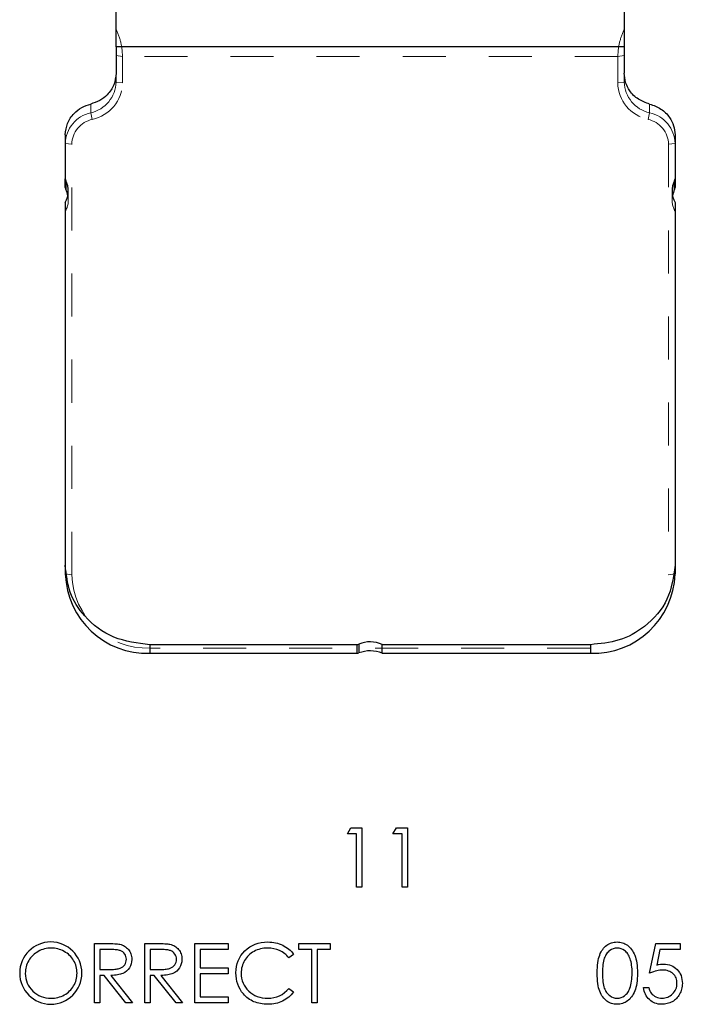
# Model space of a CAD drawing. Header units: inches. Extents: x 7.3 to 43.3, y -43.5 to -20.4.
# Tile 43 of 136: x 18.1 to 19.7, y -31.9 to -29.6. Entities that reach past the tile are written whole.
import ezdxf

# ---------------------------------------------------------------- set-up
doc = ezdxf.new("R2010")
doc.units = ezdxf.units.IN
doc.header["$LTSCALE"] = 0.5
doc.header["$MEASUREMENT"] = 0
doc.linetypes.add('HIDDEN', pattern=[0.225, 0.15, -0.075])
doc.layers.add('APP-M-S', color=30, linetype='Continuous')

msp = doc.modelspace()

# ---------------------------------------------------------------- linework, layer by layer
at = {"color": 7, "linetype": 'Continuous'}
for p, q in [((18.9111, -31.4931), (18.9192, -31.479)), ((18.9192, -31.479), (18.9447, -31.479)), ((18.9447, -31.479), (18.9447, -31.479)), ((18.9447, -31.479), (18.9447, -31.6168)), ((19.0171, -31.4931), (19.0252, -31.479)), ((19.0252, -31.479), (19.0507, -31.479)), ((19.0507, -31.479), (19.0507, -31.479)), ((19.0507, -31.479), (19.0507, -31.6168)), ((18.9323, -31.4931), (18.9111, -31.4931)), ((18.9111, -31.4931), (18.9111, -31.4931)), ((18.9323, -31.6168), (18.9323, -31.4931)), ((18.9323, -31.4931), (18.9323, -31.4931)), ((19.0383, -31.4931), (19.0171, -31.4931)), ((19.0171, -31.4931), (19.0171, -31.4931)), ((19.0383, -31.6168), (19.0383, -31.4931)), ((19.0383, -31.4931), (19.0383, -31.4931)), ((18.9447, -31.6168), (18.9323, -31.6168)), ((18.9323, -31.6168), (18.9323, -31.6168)), ((18.9447, -31.6168), (18.9447, -31.6168)), ((19.0507, -31.6168), (19.0383, -31.6168)), ((19.0383, -31.6168), (19.0383, -31.6168)), ((19.0507, -31.6168), (19.0507, -31.6168)), ((18.3234, -31.748), (18.351, -31.748)), ((18.3234, -31.8858), (18.3234, -31.748)), ((18.351, -31.748), (18.351, -31.748)), ((18.351, -31.748), (18.3565, -31.7481)), ((18.3565, -31.7481), (18.3616, -31.7481)), ((18.3616, -31.7481), (18.3661, -31.7483)), ((18.3661, -31.7483), (18.3703, -31.7485)), ((18.3703, -31.7485), (18.374, -31.7488)), ((18.374, -31.7488), (18.3772, -31.7491)), ((18.3772, -31.7491), (18.3799, -31.7495)), ((18.3799, -31.7495), (18.3822, -31.7499)), ((18.3822, -31.7499), (18.3822, -31.7499)), ((18.3822, -31.7499), (18.3852, -31.7507)), ((18.3852, -31.7507), (18.3881, -31.7517)), ((18.3881, -31.7517), (18.3908, -31.7529)), ((18.3908, -31.7529), (18.3934, -31.7543)), ((18.3934, -31.7543), (18.3958, -31.756)), ((18.44, -31.748), (18.4676, -31.748)), ((18.44, -31.8858), (18.44, -31.748)), ((18.4676, -31.748), (18.4676, -31.748)), ((18.4676, -31.748), (18.4731, -31.7481)), ((18.4731, -31.7481), (18.4782, -31.7481)), ((18.4782, -31.7481), (18.4827, -31.7483)), ((18.4827, -31.7483), (18.4869, -31.7485)), ((18.4869, -31.7485), (18.4906, -31.7488)), ((18.4906, -31.7488), (18.4938, -31.7491)), ((18.4938, -31.7491), (18.4965, -31.7495)), ((18.4965, -31.7495), (18.4988, -31.7499)), ((18.4988, -31.7499), (18.4988, -31.7499)), ((18.4988, -31.7499), (18.5018, -31.7507)), ((18.5018, -31.7507), (18.5047, -31.7517)), ((18.5047, -31.7517), (18.5074, -31.7529)), ((18.5074, -31.7529), (18.51, -31.7543)), ((18.51, -31.7543), (18.5124, -31.756)), ((18.5566, -31.748), (18.6343, -31.748)), ((18.5566, -31.8858), (18.5566, -31.748)), ((18.6343, -31.748), (18.6343, -31.748)), ((18.6343, -31.748), (18.6343, -31.7622)), ((18.6844, -31.7561), (18.6905, -31.7526)), ((18.6905, -31.7526), (18.6969, -31.7497)), ((18.6969, -31.7497), (18.7037, -31.7474)), ((18.7037, -31.7474), (18.7109, -31.7458)), ((18.7109, -31.7458), (18.7183, -31.7448)), ((18.7183, -31.7448), (18.7261, -31.7445)), ((18.7261, -31.7445), (18.7261, -31.7445)), ((18.7261, -31.7445), (18.7309, -31.7446)), ((18.7309, -31.7446), (18.7355, -31.745)), ((18.7355, -31.745), (18.74, -31.7456)), ((18.74, -31.7456), (18.7444, -31.7464)), ((18.7444, -31.7464), (18.7487, -31.7474)), ((18.7487, -31.7474), (18.7528, -31.7488)), ((18.7528, -31.7488), (18.7569, -31.7503)), ((18.7569, -31.7503), (18.7608, -31.7521)), ((18.7608, -31.7521), (18.7646, -31.7541)), ((18.7646, -31.7541), (18.7682, -31.7563)), ((18.7986, -31.7622), (18.7986, -31.748)), ((18.7986, -31.748), (18.7986, -31.748)), ((18.7986, -31.748), (18.871, -31.748)), ((18.871, -31.748), (18.871, -31.748)), ((18.871, -31.748), (18.871, -31.7622)), ((19.509, -31.7565), (19.5115, -31.7542)), ((19.5115, -31.7542), (19.5141, -31.7522)), ((19.5141, -31.7522), (19.5168, -31.7504)), ((19.5168, -31.7504), (19.5196, -31.7488)), ((19.5196, -31.7488), (19.5224, -31.7475)), ((19.5224, -31.7475), (19.5254, -31.7464)), ((19.5254, -31.7464), (19.5284, -31.7456)), ((19.5284, -31.7456), (19.5315, -31.745)), ((19.5315, -31.745), (19.5346, -31.7446)), ((19.5346, -31.7446), (19.5379, -31.7445)), ((19.5379, -31.7445), (19.5379, -31.7445)), ((19.5379, -31.7445), (19.5411, -31.7446)), ((19.5411, -31.7446), (19.5444, -31.745)), ((19.5444, -31.745), (19.5475, -31.7456)), ((19.5475, -31.7456), (19.5506, -31.7464)), ((19.5506, -31.7464), (19.5535, -31.7475)), ((19.5535, -31.7475), (19.5564, -31.7488)), ((19.5564, -31.7488), (19.5593, -31.7504)), ((19.5593, -31.7504), (19.562, -31.7522)), ((19.562, -31.7522), (19.5646, -31.7543)), ((19.5646, -31.7543), (19.5671, -31.7566)), ((19.6137, -31.8169), (19.6278, -31.748)), ((19.6278, -31.748), (19.6278, -31.748)), ((19.6278, -31.748), (19.6844, -31.748)), ((19.6844, -31.748), (19.6844, -31.7622)), ((18.1774, -31.7785), (18.1749, -31.7814)), ((18.18, -31.7758), (18.1774, -31.7785)), ((18.1829, -31.7732), (18.18, -31.7758)), ((18.1859, -31.7708), (18.1829, -31.7732)), ((18.1891, -31.7686), (18.1859, -31.7708)), ((18.1925, -31.7665), (18.1891, -31.7686)), ((18.1961, -31.7647), (18.1925, -31.7665)), ((18.1997, -31.7631), (18.1961, -31.7647)), ((18.2034, -31.7617), (18.1997, -31.7631)), ((18.2071, -31.7606), (18.2034, -31.7617)), ((18.2108, -31.7597), (18.2071, -31.7606)), ((18.2146, -31.7591), (18.2108, -31.7597)), ((18.2185, -31.7587), (18.2146, -31.7591)), ((18.2224, -31.7586), (18.2185, -31.7587)), ((18.2264, -31.7587), (18.2224, -31.7586)), ((18.2303, -31.7591), (18.2264, -31.7587)), ((18.2342, -31.7597), (18.2303, -31.7591)), ((18.238, -31.7606), (18.2342, -31.7597)), ((18.2418, -31.7617), (18.238, -31.7606)), ((18.2455, -31.7631), (18.2418, -31.7617)), ((18.2491, -31.7647), (18.2455, -31.7631)), ((18.2527, -31.7665), (18.2491, -31.7647)), ((18.2562, -31.7686), (18.2527, -31.7665)), ((18.2595, -31.7708), (18.2562, -31.7686)), ((18.2626, -31.7731), (18.2595, -31.7708)), ((18.2654, -31.7757), (18.2626, -31.7731)), ((18.2681, -31.7784), (18.2654, -31.7757)), ((18.2706, -31.7813), (18.2681, -31.7784)), ((18.3358, -31.7622), (18.3358, -31.8081)), ((18.3616, -31.7622), (18.3358, -31.7622)), ((18.3652, -31.7622), (18.3616, -31.7622)), ((18.3616, -31.7622), (18.3616, -31.7622)), ((18.3686, -31.7623), (18.3652, -31.7622)), ((18.3717, -31.7625), (18.3686, -31.7623)), ((18.3745, -31.7628), (18.3717, -31.7625)), ((18.377, -31.7631), (18.3745, -31.7628)), ((18.3793, -31.7635), (18.377, -31.7631)), ((18.3814, -31.764), (18.3793, -31.7635)), ((18.3831, -31.7646), (18.3814, -31.764)), ((18.3862, -31.7659), (18.3831, -31.7646)), ((18.389, -31.7677), (18.3862, -31.7659)), ((18.3914, -31.7699), (18.389, -31.7677)), ((18.3936, -31.7725), (18.3914, -31.7699)), ((18.3953, -31.7754), (18.3936, -31.7725)), ((18.3966, -31.7784), (18.3953, -31.7754)), ((18.3958, -31.756), (18.3981, -31.7578)), ((18.3973, -31.7815), (18.3966, -31.7784)), ((18.3981, -31.7578), (18.4002, -31.7598)), ((18.4002, -31.7598), (18.4022, -31.762)), ((18.4022, -31.762), (18.404, -31.7644)), ((18.404, -31.7644), (18.4056, -31.767)), ((18.4056, -31.767), (18.4069, -31.7696)), ((18.4069, -31.7696), (18.408, -31.7724)), ((18.408, -31.7724), (18.4089, -31.7753)), ((18.4089, -31.7753), (18.4095, -31.7784)), ((18.4095, -31.7784), (18.4098, -31.7816)), ((18.4524, -31.7622), (18.4524, -31.8081)), ((18.4782, -31.7622), (18.4524, -31.7622)), ((18.4818, -31.7622), (18.4782, -31.7622)), ((18.4782, -31.7622), (18.4782, -31.7622)), ((18.4852, -31.7623), (18.4818, -31.7622)), ((18.4883, -31.7625), (18.4852, -31.7623)), ((18.4911, -31.7628), (18.4883, -31.7625)), ((18.4936, -31.7631), (18.4911, -31.7628)), ((18.4959, -31.7635), (18.4936, -31.7631)), ((18.498, -31.764), (18.4959, -31.7635)), ((18.4997, -31.7646), (18.498, -31.764)), ((18.5028, -31.7659), (18.4997, -31.7646)), ((18.5056, -31.7677), (18.5028, -31.7659)), ((18.508, -31.7699), (18.5056, -31.7677)), ((18.5102, -31.7725), (18.508, -31.7699)), ((18.5119, -31.7754), (18.5102, -31.7725)), ((18.5132, -31.7784), (18.5119, -31.7754)), ((18.5124, -31.756), (18.5147, -31.7578)), ((18.5139, -31.7815), (18.5132, -31.7784)), ((18.5147, -31.7578), (18.5168, -31.7598)), ((18.5168, -31.7598), (18.5188, -31.762)), ((18.5188, -31.762), (18.5206, -31.7644)), ((18.5206, -31.7644), (18.5222, -31.767)), ((18.5222, -31.767), (18.5235, -31.7696)), ((18.5235, -31.7696), (18.5246, -31.7724)), ((18.5246, -31.7724), (18.5255, -31.7753)), ((18.5255, -31.7753), (18.5261, -31.7784)), ((18.5261, -31.7784), (18.5264, -31.7816)), ((18.6343, -31.7622), (18.5689, -31.7622)), ((18.5689, -31.7622), (18.5689, -31.7622)), ((18.5689, -31.7622), (18.5689, -31.8046)), ((18.6343, -31.7622), (18.6343, -31.7622)), ((18.6602, -31.782), (18.6639, -31.7761)), ((18.6639, -31.7761), (18.6682, -31.7705)), ((18.6682, -31.7705), (18.6731, -31.7652)), ((18.6731, -31.7652), (18.6786, -31.7603)), ((18.679, -31.7783), (18.6765, -31.7812)), ((18.6786, -31.7603), (18.6844, -31.7561)), ((18.6817, -31.7756), (18.679, -31.7783)), ((18.6845, -31.7731), (18.6817, -31.7756)), ((18.6876, -31.7707), (18.6845, -31.7731)), ((18.6908, -31.7685), (18.6876, -31.7707)), ((18.6943, -31.7664), (18.6908, -31.7685)), ((18.6979, -31.7646), (18.6943, -31.7664)), ((18.7016, -31.763), (18.6979, -31.7646)), ((18.7054, -31.7617), (18.7016, -31.763)), ((18.7092, -31.7606), (18.7054, -31.7617)), ((18.7131, -31.7597), (18.7092, -31.7606)), ((18.7171, -31.7591), (18.7131, -31.7597)), ((18.7212, -31.7587), (18.7171, -31.7591)), ((18.7253, -31.7586), (18.7212, -31.7587)), ((18.7329, -31.759), (18.7253, -31.7586)), ((18.7253, -31.7586), (18.7253, -31.7586)), ((18.74, -31.7601), (18.7329, -31.759)), ((18.7469, -31.7619), (18.74, -31.7601)), ((18.7535, -31.7645), (18.7469, -31.7619)), ((18.7566, -31.766), (18.7535, -31.7645)), ((18.7597, -31.7677), (18.7566, -31.766)), ((18.7626, -31.7696), (18.7597, -31.7677)), ((18.7654, -31.7717), (18.7626, -31.7696)), ((18.768, -31.7739), (18.7654, -31.7717)), ((18.7706, -31.7763), (18.768, -31.7739)), ((18.7682, -31.7563), (18.7717, -31.7586)), ((18.7731, -31.7789), (18.7706, -31.7763)), ((18.7717, -31.7586), (18.7749, -31.7612)), ((18.7749, -31.7612), (18.778, -31.7639)), ((18.7862, -31.7733), (18.7754, -31.7816)), ((18.778, -31.7639), (18.7809, -31.7669)), ((18.7809, -31.7669), (18.7837, -31.77)), ((18.7837, -31.77), (18.7862, -31.7733)), ((18.8286, -31.7622), (18.7986, -31.7622)), ((18.8286, -31.8858), (18.8286, -31.7622)), ((18.8286, -31.7622), (18.8286, -31.7622)), ((18.871, -31.7622), (18.841, -31.7622)), ((18.841, -31.7622), (18.841, -31.7622)), ((18.841, -31.7622), (18.841, -31.8858)), ((18.871, -31.7622), (18.871, -31.7622)), ((19.4951, -31.783), (19.4963, -31.7787)), ((19.4963, -31.7787), (19.4976, -31.7748)), ((19.4976, -31.7748), (19.4991, -31.7712)), ((19.4991, -31.7712), (19.5008, -31.7678)), ((19.5008, -31.7678), (19.5027, -31.7646)), ((19.5027, -31.7646), (19.5047, -31.7617)), ((19.5047, -31.7617), (19.5068, -31.759)), ((19.5068, -31.759), (19.509, -31.7565)), ((19.5108, -31.7768), (19.5095, -31.7795)), ((19.5122, -31.7744), (19.5108, -31.7768)), ((19.5137, -31.7721), (19.5122, -31.7744)), ((19.5153, -31.7699), (19.5137, -31.7721)), ((19.517, -31.768), (19.5153, -31.7699)), ((19.5188, -31.7662), (19.517, -31.768)), ((19.5208, -31.7646), (19.5188, -31.7662)), ((19.525, -31.762), (19.5208, -31.7646)), ((19.5293, -31.7601), (19.525, -31.762)), ((19.5337, -31.759), (19.5293, -31.7601)), ((19.5383, -31.7586), (19.5337, -31.759)), ((19.5428, -31.759), (19.5383, -31.7586)), ((19.5383, -31.7586), (19.5383, -31.7586)), ((19.5472, -31.7601), (19.5428, -31.759)), ((19.5514, -31.762), (19.5472, -31.7601)), ((19.5556, -31.7646), (19.5514, -31.762)), ((19.5576, -31.7662), (19.5556, -31.7646)), ((19.5594, -31.7681), (19.5576, -31.7662)), ((19.5612, -31.7701), (19.5594, -31.7681)), ((19.5629, -31.7724), (19.5612, -31.7701)), ((19.5644, -31.7749), (19.5629, -31.7724)), ((19.5659, -31.7776), (19.5644, -31.7749)), ((19.5672, -31.7805), (19.5659, -31.7776)), ((19.5671, -31.7566), (19.5695, -31.7591)), ((19.5695, -31.7591), (19.5717, -31.7619)), ((19.5717, -31.7619), (19.5738, -31.7649)), ((19.5738, -31.7649), (19.5757, -31.7682)), ((19.5757, -31.7682), (19.5775, -31.7717)), ((19.5775, -31.7717), (19.5791, -31.7754)), ((19.5791, -31.7754), (19.5806, -31.7795)), ((19.6375, -31.7622), (19.6301, -31.7984)), ((19.6844, -31.7622), (19.6375, -31.7622)), ((19.6375, -31.7622), (19.6375, -31.7622)), ((19.6844, -31.7622), (19.6844, -31.7622)), ((18.1657, -31.7982), (18.1646, -31.8019)), ((18.1671, -31.7946), (18.1657, -31.7982)), ((18.1687, -31.7911), (18.1671, -31.7946)), ((18.1705, -31.7877), (18.1687, -31.7911)), ((18.1726, -31.7845), (18.1705, -31.7877)), ((18.1749, -31.7814), (18.1726, -31.7845)), ((18.2728, -31.7843), (18.2706, -31.7813)), ((18.2749, -31.7875), (18.2728, -31.7843)), ((18.2767, -31.7908), (18.2749, -31.7875)), ((18.2783, -31.7943), (18.2767, -31.7908)), ((18.2797, -31.7978), (18.2783, -31.7943)), ((18.2808, -31.8014), (18.2797, -31.7978)), ((18.2817, -31.8051), (18.2808, -31.8014)), ((18.3889, -31.8024), (18.3915, -31.8001)), ((18.3915, -31.8001), (18.3936, -31.7975)), ((18.3936, -31.7975), (18.3954, -31.7946)), ((18.3954, -31.7946), (18.3966, -31.7915)), ((18.3966, -31.7915), (18.3973, -31.7882)), ((18.3976, -31.7848), (18.3973, -31.7815)), ((18.3973, -31.7882), (18.3976, -31.7848)), ((18.3976, -31.7848), (18.3976, -31.7848)), ((18.4069, -31.8003), (18.4045, -31.8048)), ((18.4086, -31.7955), (18.4069, -31.8003)), ((18.4096, -31.7904), (18.4086, -31.7955)), ((18.41, -31.7849), (18.4096, -31.7904)), ((18.4098, -31.7816), (18.41, -31.7849)), ((18.41, -31.7849), (18.41, -31.7849)), ((18.5055, -31.8024), (18.5081, -31.8001)), ((18.5081, -31.8001), (18.5102, -31.7975)), ((18.5102, -31.7975), (18.512, -31.7946)), ((18.512, -31.7946), (18.5132, -31.7915)), ((18.5132, -31.7915), (18.5139, -31.7882)), ((18.5142, -31.7848), (18.5139, -31.7815)), ((18.5139, -31.7882), (18.5142, -31.7848)), ((18.5142, -31.7848), (18.5142, -31.7848)), ((18.5235, -31.8003), (18.5211, -31.8048)), ((18.5252, -31.7955), (18.5235, -31.8003)), ((18.5262, -31.7904), (18.5252, -31.7955)), ((18.5265, -31.7849), (18.5262, -31.7904)), ((18.5264, -31.7816), (18.5265, -31.7849)), ((18.5265, -31.7849), (18.5265, -31.7849)), ((18.6523, -31.8087), (18.6533, -31.8016)), ((18.6533, -31.8016), (18.655, -31.7948)), ((18.655, -31.7948), (18.6573, -31.7882)), ((18.6573, -31.7882), (18.6602, -31.782)), ((18.6663, -31.8014), (18.6654, -31.8052)), ((18.6674, -31.7978), (18.6663, -31.8014)), ((18.6688, -31.7942), (18.6674, -31.7978)), ((18.6703, -31.7908), (18.6688, -31.7942)), ((18.6722, -31.7874), (18.6703, -31.7908)), ((18.6743, -31.7842), (18.6722, -31.7874)), ((18.6765, -31.7812), (18.6743, -31.7842)), ((18.7754, -31.7816), (18.7731, -31.7789)), ((18.7754, -31.7816), (18.7754, -31.7816)), ((19.4922, -31.8041), (19.4926, -31.7982)), ((19.4926, -31.7982), (19.4933, -31.7928)), ((19.4933, -31.7928), (19.4941, -31.7877)), ((19.4941, -31.7877), (19.4951, -31.783)), ((19.5048, -31.8013), (19.5044, -31.8062)), ((19.5052, -31.7968), (19.5048, -31.8013)), ((19.5058, -31.7927), (19.5052, -31.7968)), ((19.5066, -31.7889), (19.5058, -31.7927)), ((19.5074, -31.7854), (19.5066, -31.7889)), ((19.5084, -31.7823), (19.5074, -31.7854)), ((19.5095, -31.7795), (19.5084, -31.7823)), ((19.5684, -31.7836), (19.5672, -31.7805)), ((19.5695, -31.787), (19.5684, -31.7836)), ((19.5705, -31.7906), (19.5695, -31.787)), ((19.5712, -31.7944), (19.5705, -31.7906)), ((19.5719, -31.7984), (19.5712, -31.7944)), ((19.5724, -31.8027), (19.5719, -31.7984)), ((19.5806, -31.7795), (19.5819, -31.7838)), ((19.5819, -31.7838), (19.583, -31.7885)), ((19.583, -31.7885), (19.5838, -31.7935)), ((19.5838, -31.7935), (19.5845, -31.7989)), ((19.5845, -31.7989), (19.585, -31.8046)), ((19.6301, -31.7984), (19.6344, -31.7972)), ((19.6301, -31.7984), (19.6301, -31.7984)), ((19.6344, -31.7972), (19.6386, -31.7964)), ((19.6386, -31.7964), (19.6426, -31.7959)), ((19.6426, -31.7959), (19.6463, -31.7957)), ((19.6463, -31.7957), (19.6463, -31.7957)), ((19.6463, -31.7957), (19.6509, -31.7959)), ((19.6509, -31.7959), (19.6553, -31.7965)), ((19.6553, -31.7965), (19.6595, -31.7975)), ((19.6595, -31.7975), (19.6635, -31.7989)), ((19.6635, -31.7989), (19.6673, -31.8007)), ((19.6673, -31.8007), (19.6709, -31.8028)), ((18.1627, -31.8134), (18.1626, -31.8175)), ((18.1626, -31.8175), (18.1626, -31.8175)), ((18.1626, -31.8175), (18.1629, -31.8234)), ((18.1631, -31.8095), (18.1627, -31.8134)), ((18.1629, -31.8234), (18.1637, -31.8292)), ((18.1637, -31.8056), (18.1631, -31.8095)), ((18.1646, -31.8019), (18.1637, -31.8056)), ((18.2823, -31.8089), (18.2817, -31.8051)), ((18.2826, -31.8128), (18.2823, -31.8089)), ((18.2823, -31.8248), (18.2826, -31.8209)), ((18.2828, -31.8168), (18.2826, -31.8128)), ((18.2826, -31.8209), (18.2828, -31.8168)), ((18.2828, -31.8168), (18.2828, -31.8168)), ((18.3358, -31.8081), (18.3358, -31.8081)), ((18.3358, -31.8081), (18.361, -31.8083)), ((18.3458, -31.8222), (18.3358, -31.8222)), ((18.3358, -31.8222), (18.3358, -31.8222)), ((18.3358, -31.8222), (18.3358, -31.8858)), ((18.3964, -31.8858), (18.3458, -31.8222)), ((18.3458, -31.8222), (18.3458, -31.8222)), ((18.361, -31.8083), (18.361, -31.8083)), ((18.361, -31.8083), (18.3645, -31.8083)), ((18.3654, -31.8221), (18.3611, -31.8222)), ((18.3611, -31.8222), (18.3611, -31.8222)), ((18.3611, -31.8222), (18.4117, -31.8858)), ((18.3645, -31.8083), (18.3678, -31.8081)), ((18.3695, -31.8219), (18.3654, -31.8221)), ((18.3678, -31.8081), (18.3709, -31.8079)), ((18.3734, -31.8216), (18.3695, -31.8219)), ((18.3709, -31.8079), (18.3737, -31.8076)), ((18.377, -31.8211), (18.3734, -31.8216)), ((18.3737, -31.8076), (18.3763, -31.8073)), ((18.3763, -31.8073), (18.3787, -31.8068)), ((18.3803, -31.8204), (18.377, -31.8211)), ((18.3787, -31.8068), (18.3808, -31.8063)), ((18.3835, -31.8197), (18.3803, -31.8204)), ((18.3808, -31.8063), (18.3827, -31.8057)), ((18.3827, -31.8057), (18.386, -31.8042)), ((18.3863, -31.8188), (18.3835, -31.8197)), ((18.386, -31.8042), (18.3889, -31.8024)), ((18.389, -31.8178), (18.3863, -31.8188)), ((18.3937, -31.8153), (18.389, -31.8178)), ((18.3979, -31.8123), (18.3937, -31.8153)), ((18.4015, -31.8088), (18.3979, -31.8123)), ((18.4045, -31.8048), (18.4015, -31.8088)), ((18.4524, -31.8081), (18.4524, -31.8081)), ((18.4524, -31.8081), (18.4776, -31.8083)), ((18.4624, -31.8222), (18.4524, -31.8222)), ((18.4524, -31.8222), (18.4524, -31.8222)), ((18.4524, -31.8222), (18.4524, -31.8858)), ((18.513, -31.8858), (18.4624, -31.8222)), ((18.4624, -31.8222), (18.4624, -31.8222)), ((18.4776, -31.8083), (18.4776, -31.8083)), ((18.4776, -31.8083), (18.4811, -31.8083)), ((18.482, -31.8221), (18.4777, -31.8222)), ((18.4777, -31.8222), (18.4777, -31.8222)), ((18.4777, -31.8222), (18.5283, -31.8858)), ((18.4811, -31.8083), (18.4844, -31.8081)), ((18.4861, -31.8219), (18.482, -31.8221)), ((18.4844, -31.8081), (18.4875, -31.8079)), ((18.4899, -31.8216), (18.4861, -31.8219)), ((18.4875, -31.8079), (18.4903, -31.8076)), ((18.4936, -31.8211), (18.4899, -31.8216)), ((18.4903, -31.8076), (18.4929, -31.8073)), ((18.4929, -31.8073), (18.4953, -31.8068)), ((18.4969, -31.8204), (18.4936, -31.8211)), ((18.4953, -31.8068), (18.4974, -31.8063)), ((18.5, -31.8197), (18.4969, -31.8204)), ((18.4974, -31.8063), (18.4993, -31.8057)), ((18.4993, -31.8057), (18.5026, -31.8042)), ((18.5029, -31.8188), (18.5, -31.8197)), ((18.5026, -31.8042), (18.5055, -31.8024)), ((18.5056, -31.8178), (18.5029, -31.8188)), ((18.5103, -31.8153), (18.5056, -31.8178)), ((18.5145, -31.8123), (18.5103, -31.8153)), ((18.5181, -31.8088), (18.5145, -31.8123)), ((18.5211, -31.8048), (18.5181, -31.8088)), ((18.5689, -31.8046), (18.5689, -31.8046)), ((18.5689, -31.8046), (18.6343, -31.8046)), ((18.6343, -31.8187), (18.5689, -31.8187)), ((18.5689, -31.8187), (18.5689, -31.8187)), ((18.5689, -31.8187), (18.5689, -31.8717)), ((18.6343, -31.8046), (18.6343, -31.8046)), ((18.6343, -31.8046), (18.6343, -31.8187)), ((18.6343, -31.8187), (18.6343, -31.8187)), ((18.652, -31.8161), (18.6523, -31.8087)), ((18.6523, -31.8232), (18.652, -31.8161)), ((18.652, -31.8161), (18.652, -31.8161)), ((18.6531, -31.83), (18.6523, -31.8232)), ((18.6645, -31.813), (18.6643, -31.8171)), ((18.6643, -31.8171), (18.6643, -31.8171)), ((18.6643, -31.8171), (18.6646, -31.8232)), ((18.6648, -31.809), (18.6645, -31.813)), ((18.6646, -31.8232), (18.6654, -31.829)), ((18.6654, -31.8052), (18.6648, -31.809)), ((19.4918, -31.817), (19.4919, -31.8104)), ((19.4919, -31.8235), (19.4918, -31.817)), ((19.4919, -31.8104), (19.4922, -31.8041)), ((19.4922, -31.8298), (19.4919, -31.8235)), ((19.5044, -31.8062), (19.5042, -31.8114)), ((19.5042, -31.8114), (19.5042, -31.8169)), ((19.5042, -31.8169), (19.5042, -31.8224)), ((19.5042, -31.8224), (19.5044, -31.8276)), ((19.5728, -31.8072), (19.5724, -31.8027)), ((19.5727, -31.8267), (19.573, -31.8219)), ((19.573, -31.812), (19.5728, -31.8072)), ((19.5731, -31.8169), (19.573, -31.812)), ((19.573, -31.8219), (19.5731, -31.8169)), ((19.5731, -31.8169), (19.5731, -31.8169)), ((19.585, -31.8046), (19.5853, -31.8106)), ((19.5853, -31.8233), (19.585, -31.8293)), ((19.5853, -31.8106), (19.5854, -31.817)), ((19.5854, -31.817), (19.5853, -31.8233)), ((19.5854, -31.817), (19.5854, -31.817)), ((19.6181, -31.8153), (19.6137, -31.8169)), ((19.6137, -31.8169), (19.6137, -31.8169)), ((19.6223, -31.8138), (19.6181, -31.8153)), ((19.6263, -31.8126), (19.6223, -31.8138)), ((19.6302, -31.8116), (19.6263, -31.8126)), ((19.6339, -31.8109), (19.6302, -31.8116)), ((19.6375, -31.8103), (19.6339, -31.8109)), ((19.6408, -31.81), (19.6375, -31.8103)), ((19.6441, -31.8099), (19.6408, -31.81)), ((19.6477, -31.81), (19.6441, -31.8099)), ((19.6441, -31.8099), (19.6441, -31.8099)), ((19.6512, -31.8104), (19.6477, -31.81)), ((19.6545, -31.811), (19.6512, -31.8104)), ((19.6577, -31.812), (19.6545, -31.811)), ((19.6606, -31.8132), (19.6577, -31.812)), ((19.6633, -31.8146), (19.6606, -31.8132)), ((19.6659, -31.8163), (19.6633, -31.8146)), ((19.6682, -31.8183), (19.6659, -31.8163)), ((19.6704, -31.8205), (19.6682, -31.8183)), ((19.6722, -31.8228), (19.6704, -31.8205)), ((19.6709, -31.8028), (19.6742, -31.8054)), ((19.6738, -31.8253), (19.6722, -31.8228)), ((19.6742, -31.8054), (19.6774, -31.8084)), ((19.6774, -31.8084), (19.6803, -31.8117)), ((19.6803, -31.8117), (19.6828, -31.8152)), ((19.6828, -31.8152), (19.6849, -31.8189)), ((19.6849, -31.8189), (19.6866, -31.8228)), ((19.6866, -31.8228), (19.6879, -31.827)), ((18.1637, -31.8292), (18.1651, -31.8346)), ((18.1651, -31.8346), (18.167, -31.8399)), ((18.167, -31.8399), (18.1695, -31.8449)), ((18.1695, -31.8449), (18.1725, -31.8497)), ((18.2728, -31.8498), (18.2749, -31.8465)), ((18.2749, -31.8465), (18.2767, -31.8431)), ((18.2767, -31.8431), (18.2783, -31.8396)), ((18.2783, -31.8396), (18.2797, -31.8361)), ((18.2797, -31.8361), (18.2808, -31.8324)), ((18.2808, -31.8324), (18.2817, -31.8287)), ((18.2817, -31.8287), (18.2823, -31.8248)), ((18.6544, -31.8365), (18.6531, -31.83)), ((18.6563, -31.8428), (18.6544, -31.8365)), ((18.6588, -31.8488), (18.6563, -31.8428)), ((18.6654, -31.829), (18.6668, -31.8346)), ((18.6668, -31.8346), (18.6687, -31.8399)), ((18.6687, -31.8399), (18.6712, -31.8449)), ((18.6712, -31.8449), (18.6742, -31.8497)), ((19.4926, -31.8356), (19.4922, -31.8298)), ((19.4933, -31.841), (19.4926, -31.8356)), ((19.4941, -31.8461), (19.4933, -31.841)), ((19.4951, -31.8508), (19.4941, -31.8461)), ((19.5044, -31.8276), (19.5048, -31.8325)), ((19.5048, -31.8325), (19.5052, -31.837)), ((19.5052, -31.837), (19.5058, -31.8411)), ((19.5058, -31.8411), (19.5065, -31.8449)), ((19.5065, -31.8449), (19.5074, -31.8484)), ((19.5691, -31.8479), (19.5701, -31.844)), ((19.5701, -31.844), (19.571, -31.8399)), ((19.571, -31.8399), (19.5718, -31.8357)), ((19.5718, -31.8357), (19.5723, -31.8313)), ((19.5723, -31.8313), (19.5727, -31.8267)), ((19.583, -31.8453), (19.5819, -31.85)), ((19.5839, -31.8403), (19.583, -31.8453)), ((19.5845, -31.835), (19.5839, -31.8403)), ((19.585, -31.8293), (19.5845, -31.835)), ((19.675, -31.828), (19.6738, -31.8253)), ((19.676, -31.8308), (19.675, -31.828)), ((19.6767, -31.8338), (19.676, -31.8308)), ((19.6771, -31.837), (19.6767, -31.8338)), ((19.6767, -31.8475), (19.6771, -31.8439)), ((19.6773, -31.8403), (19.6771, -31.837)), ((19.6771, -31.8439), (19.6773, -31.8403)), ((19.6773, -31.8403), (19.6773, -31.8403)), ((19.6879, -31.827), (19.6889, -31.8314)), ((19.6889, -31.8314), (19.6895, -31.836)), ((19.6895, -31.8442), (19.6893, -31.8475)), ((19.6895, -31.836), (19.6897, -31.8408)), ((19.6897, -31.8408), (19.6895, -31.8442)), ((19.6897, -31.8408), (19.6897, -31.8408)), ((18.1725, -31.8497), (18.176, -31.8542)), ((18.176, -31.8542), (18.1802, -31.8585)), ((18.1802, -31.8585), (18.1847, -31.8624)), ((18.1847, -31.8624), (18.1894, -31.8658)), ((18.1894, -31.8658), (18.1943, -31.8687)), ((18.1943, -31.8687), (18.1995, -31.871)), ((18.2458, -31.8709), (18.2494, -31.8693)), ((18.2494, -31.8693), (18.253, -31.8675)), ((18.253, -31.8675), (18.2564, -31.8655)), ((18.2564, -31.8655), (18.2596, -31.8634)), ((18.2596, -31.8634), (18.2626, -31.861)), ((18.2626, -31.861), (18.2655, -31.8584)), ((18.2655, -31.8584), (18.2681, -31.8557)), ((18.2681, -31.8557), (18.2706, -31.8528)), ((18.2706, -31.8528), (18.2728, -31.8498)), ((18.6618, -31.8545), (18.6588, -31.8488)), ((18.6654, -31.86), (18.6618, -31.8545)), ((18.6695, -31.8653), (18.6654, -31.86)), ((18.6721, -31.8682), (18.6695, -31.8653)), ((18.6695, -31.8653), (18.6695, -31.8653)), ((18.6749, -31.8709), (18.6721, -31.8682)), ((18.6742, -31.8497), (18.6778, -31.8543)), ((18.6778, -31.8543), (18.6819, -31.8586)), ((18.6819, -31.8586), (18.6864, -31.8625)), ((18.6864, -31.8625), (18.6913, -31.8659)), ((18.6913, -31.8659), (18.6964, -31.8687)), ((18.6964, -31.8687), (18.7017, -31.8711)), ((18.7469, -31.872), (18.7532, -31.8695)), ((18.7532, -31.8695), (18.7592, -31.8663)), ((18.7592, -31.8663), (18.7649, -31.8623)), ((18.7649, -31.8623), (18.7703, -31.8576)), ((18.7703, -31.8576), (18.7754, -31.8523)), ((18.7778, -31.8699), (18.7747, -31.8727)), ((18.7754, -31.8523), (18.7754, -31.8523)), ((18.7754, -31.8523), (18.7862, -31.8605)), ((18.7808, -31.867), (18.7778, -31.8699)), ((18.7836, -31.8638), (18.7808, -31.867)), ((18.7862, -31.8605), (18.7836, -31.8638)), ((18.7862, -31.8605), (18.7862, -31.8605)), ((19.4963, -31.8552), (19.4951, -31.8508)), ((19.4977, -31.8591), (19.4963, -31.8552)), ((19.4992, -31.8628), (19.4977, -31.8591)), ((19.501, -31.8662), (19.4992, -31.8628)), ((19.5028, -31.8694), (19.501, -31.8662)), ((19.5048, -31.8723), (19.5028, -31.8694)), ((19.5074, -31.8484), (19.5084, -31.8515)), ((19.5084, -31.8515), (19.5095, -31.8543)), ((19.5095, -31.8543), (19.5108, -31.8569)), ((19.5108, -31.8569), (19.5121, -31.8594)), ((19.5121, -31.8594), (19.5136, -31.8617)), ((19.5136, -31.8617), (19.5152, -31.8638)), ((19.5152, -31.8638), (19.517, -31.8658)), ((19.517, -31.8658), (19.5188, -31.8676)), ((19.5188, -31.8676), (19.5208, -31.8692)), ((19.5208, -31.8692), (19.525, -31.8718)), ((19.5515, -31.8719), (19.5556, -31.8693)), ((19.5556, -31.8693), (19.5576, -31.8677)), ((19.5576, -31.8677), (19.5594, -31.866)), ((19.5594, -31.866), (19.5611, -31.864)), ((19.5611, -31.864), (19.5627, -31.8619)), ((19.5627, -31.8619), (19.5642, -31.8596)), ((19.5642, -31.8596), (19.5655, -31.8571)), ((19.5655, -31.8571), (19.5667, -31.8544)), ((19.5667, -31.8544), (19.5678, -31.8516)), ((19.5678, -31.8516), (19.5691, -31.8479)), ((19.5678, -31.8516), (19.5678, -31.8516)), ((19.5739, -31.8688), (19.5718, -31.8718)), ((19.5758, -31.8655), (19.5739, -31.8688)), ((19.5776, -31.8621), (19.5758, -31.8655)), ((19.5792, -31.8583), (19.5776, -31.8621)), ((19.5807, -31.8543), (19.5792, -31.8583)), ((19.5819, -31.85), (19.5807, -31.8543)), ((19.6003, -31.8547), (19.5996, -31.8505)), ((19.5996, -31.8505), (19.5996, -31.8505)), ((19.5996, -31.8505), (19.6119, -31.8505)), ((19.6013, -31.8587), (19.6003, -31.8547)), ((19.6025, -31.8625), (19.6013, -31.8587)), ((19.6041, -31.8661), (19.6025, -31.8625)), ((19.606, -31.8695), (19.6041, -31.8661)), ((19.6081, -31.8727), (19.606, -31.8695)), ((19.6119, -31.8505), (19.6119, -31.8505)), ((19.6119, -31.8505), (19.6129, -31.8544)), ((19.6129, -31.8544), (19.6142, -31.8579)), ((19.6142, -31.8579), (19.6158, -31.8611)), ((19.6158, -31.8611), (19.6176, -31.8638)), ((19.6176, -31.8638), (19.6198, -31.8663)), ((19.6198, -31.8663), (19.6223, -31.8684)), ((19.6223, -31.8684), (19.6251, -31.8704)), ((19.6587, -31.8713), (19.6616, -31.8696)), ((19.6616, -31.8696), (19.6643, -31.8676)), ((19.6643, -31.8676), (19.667, -31.8652)), ((19.667, -31.8652), (19.6694, -31.8627)), ((19.6694, -31.8627), (19.6715, -31.8599)), ((19.6715, -31.8599), (19.6733, -31.857)), ((19.6733, -31.857), (19.6747, -31.854)), ((19.6747, -31.854), (19.6758, -31.8508)), ((19.6758, -31.8508), (19.6767, -31.8475)), ((19.6817, -31.8686), (19.6799, -31.8712)), ((19.6834, -31.8658), (19.6817, -31.8686)), ((19.6848, -31.8629), (19.6834, -31.8658)), ((19.6861, -31.86), (19.6848, -31.8629)), ((19.6872, -31.857), (19.6861, -31.86)), ((19.6881, -31.8539), (19.6872, -31.857)), ((19.6888, -31.8507), (19.6881, -31.8539)), ((19.6893, -31.8475), (19.6888, -31.8507)), ((18.1995, -31.871), (18.2049, -31.8729)), ((18.2049, -31.8729), (18.2105, -31.8742)), ((18.2105, -31.8742), (18.2163, -31.875)), ((18.2163, -31.875), (18.2224, -31.8752)), ((18.2224, -31.8752), (18.2265, -31.8751)), ((18.2224, -31.8752), (18.2224, -31.8752)), ((18.2265, -31.8751), (18.2305, -31.8748)), ((18.2305, -31.8748), (18.2345, -31.8741)), ((18.2345, -31.8741), (18.2383, -31.8733)), ((18.2383, -31.8733), (18.2421, -31.8722)), ((18.2421, -31.8722), (18.2458, -31.8709)), ((18.3358, -31.8858), (18.3234, -31.8858)), ((18.3234, -31.8858), (18.3234, -31.8858)), ((18.3358, -31.8858), (18.3358, -31.8858)), ((18.4117, -31.8858), (18.3964, -31.8858)), ((18.3964, -31.8858), (18.3964, -31.8858)), ((18.4117, -31.8858), (18.4117, -31.8858)), ((18.4524, -31.8858), (18.44, -31.8858)), ((18.44, -31.8858), (18.44, -31.8858)), ((18.4524, -31.8858), (18.4524, -31.8858)), ((18.5283, -31.8858), (18.513, -31.8858)), ((18.513, -31.8858), (18.513, -31.8858)), ((18.5283, -31.8858), (18.5283, -31.8858)), ((18.6343, -31.8858), (18.5566, -31.8858)), ((18.5566, -31.8858), (18.5566, -31.8858)), ((18.5689, -31.8717), (18.5689, -31.8717)), ((18.5689, -31.8717), (18.6343, -31.8717)), ((18.6343, -31.8717), (18.6343, -31.8717)), ((18.6343, -31.8717), (18.6343, -31.8858)), ((18.6343, -31.8858), (18.6343, -31.8858)), ((18.6778, -31.8735), (18.6749, -31.8709)), ((18.6808, -31.8758), (18.6778, -31.8735)), ((18.6839, -31.878), (18.6808, -31.8758)), ((18.6872, -31.8799), (18.6839, -31.878)), ((18.6906, -31.8817), (18.6872, -31.8799)), ((18.6941, -31.8833), (18.6906, -31.8817)), ((18.6977, -31.8847), (18.6941, -31.8833)), ((18.7014, -31.886), (18.6977, -31.8847)), ((18.7053, -31.887), (18.7014, -31.886)), ((18.7017, -31.8711), (18.7074, -31.8729)), ((18.7092, -31.8878), (18.7053, -31.887)), ((18.7074, -31.8729), (18.7134, -31.8742)), ((18.7133, -31.8885), (18.7092, -31.8878)), ((18.7175, -31.889), (18.7133, -31.8885)), ((18.7134, -31.8742), (18.7197, -31.875)), ((18.7218, -31.8893), (18.7175, -31.889)), ((18.7197, -31.875), (18.7262, -31.8752)), ((18.7263, -31.8894), (18.7218, -31.8893)), ((18.7262, -31.8752), (18.7334, -31.8749)), ((18.7262, -31.8752), (18.7262, -31.8752)), ((18.731, -31.8892), (18.7263, -31.8894)), ((18.7263, -31.8894), (18.7263, -31.8894)), ((18.7355, -31.8889), (18.731, -31.8892)), ((18.7334, -31.8749), (18.7403, -31.8738)), ((18.74, -31.8883), (18.7355, -31.8889)), ((18.7443, -31.8875), (18.74, -31.8883)), ((18.7403, -31.8738), (18.7469, -31.872)), ((18.7486, -31.8864), (18.7443, -31.8875)), ((18.7527, -31.8851), (18.7486, -31.8864)), ((18.7567, -31.8836), (18.7527, -31.8851)), ((18.7606, -31.8818), (18.7567, -31.8836)), ((18.7643, -31.8798), (18.7606, -31.8818)), ((18.768, -31.8777), (18.7643, -31.8798)), ((18.7714, -31.8753), (18.768, -31.8777)), ((18.7747, -31.8727), (18.7714, -31.8753)), ((18.841, -31.8858), (18.8286, -31.8858)), ((18.8286, -31.8858), (18.8286, -31.8858)), ((18.841, -31.8858), (18.841, -31.8858)), ((19.5069, -31.875), (19.5048, -31.8723)), ((19.5092, -31.8775), (19.5069, -31.875)), ((19.5116, -31.8797), (19.5092, -31.8775)), ((19.5142, -31.8818), (19.5116, -31.8797)), ((19.5169, -31.8835), (19.5142, -31.8818)), ((19.5196, -31.8851), (19.5169, -31.8835)), ((19.5225, -31.8864), (19.5196, -31.8851)), ((19.5254, -31.8875), (19.5225, -31.8864)), ((19.525, -31.8718), (19.5293, -31.8737)), ((19.5284, -31.8883), (19.5254, -31.8875)), ((19.5315, -31.8889), (19.5284, -31.8883)), ((19.5293, -31.8737), (19.5337, -31.8748)), ((19.5346, -31.8892), (19.5315, -31.8889)), ((19.5337, -31.8748), (19.5383, -31.8752)), ((19.5379, -31.8894), (19.5346, -31.8892)), ((19.5411, -31.8892), (19.5379, -31.8894)), ((19.5379, -31.8894), (19.5379, -31.8894)), ((19.5383, -31.8752), (19.5428, -31.8749)), ((19.5383, -31.8752), (19.5383, -31.8752)), ((19.5444, -31.8889), (19.5411, -31.8892)), ((19.5428, -31.8749), (19.5472, -31.8737)), ((19.5475, -31.8883), (19.5444, -31.8889)), ((19.5472, -31.8737), (19.5515, -31.8719)), ((19.5506, -31.8874), (19.5475, -31.8883)), ((19.5536, -31.8863), (19.5506, -31.8874)), ((19.5565, -31.885), (19.5536, -31.8863)), ((19.5593, -31.8834), (19.5565, -31.885)), ((19.5621, -31.8815), (19.5593, -31.8834)), ((19.5647, -31.8795), (19.5621, -31.8815)), ((19.5673, -31.8772), (19.5647, -31.8795)), ((19.5696, -31.8746), (19.5673, -31.8772)), ((19.5718, -31.8718), (19.5696, -31.8746)), ((19.6106, -31.8757), (19.6081, -31.8727)), ((19.6133, -31.8785), (19.6106, -31.8757)), ((19.6163, -31.8811), (19.6133, -31.8785)), ((19.6194, -31.8833), (19.6163, -31.8811)), ((19.6227, -31.8851), (19.6194, -31.8833)), ((19.6261, -31.8866), (19.6227, -31.8851)), ((19.6251, -31.8704), (19.6283, -31.8721)), ((19.6298, -31.8878), (19.6261, -31.8866)), ((19.6283, -31.8721), (19.6317, -31.8735)), ((19.6335, -31.8887), (19.6298, -31.8878)), ((19.6317, -31.8735), (19.6352, -31.8744)), ((19.6375, -31.8892), (19.6335, -31.8887)), ((19.6352, -31.8744), (19.6387, -31.875)), ((19.6416, -31.8894), (19.6375, -31.8892)), ((19.6387, -31.875), (19.6423, -31.8752)), ((19.645, -31.8893), (19.6416, -31.8894)), ((19.6416, -31.8894), (19.6416, -31.8894)), ((19.6423, -31.8752), (19.6458, -31.8751)), ((19.6423, -31.8752), (19.6423, -31.8752)), ((19.6484, -31.889), (19.645, -31.8893)), ((19.6458, -31.8751), (19.6492, -31.8746)), ((19.6517, -31.8885), (19.6484, -31.889)), ((19.6492, -31.8746), (19.6525, -31.8738)), ((19.6548, -31.8878), (19.6517, -31.8885)), ((19.6525, -31.8738), (19.6557, -31.8727)), ((19.6579, -31.887), (19.6548, -31.8878)), ((19.6557, -31.8727), (19.6587, -31.8713)), ((19.6608, -31.8859), (19.6579, -31.887)), ((19.6636, -31.8847), (19.6608, -31.8859)), ((19.6664, -31.8833), (19.6636, -31.8847)), ((19.669, -31.8817), (19.6664, -31.8833)), ((19.6714, -31.8799), (19.669, -31.8817)), ((19.6738, -31.878), (19.6714, -31.8799)), ((19.676, -31.8759), (19.6738, -31.878)), ((19.678, -31.8736), (19.676, -31.8759)), ((19.6799, -31.8712), (19.678, -31.8736))]:
    msp.add_line(p, q, dxfattribs=at)
msp.add_arc((18.2218, -31.8168), 0.0723, 90.0035, 89.9965, dxfattribs=at)
at = {"layer": 'APP-M-S', "linetype": 'Continuous', "lineweight": 25}
for p, q in [((18.3736, -29.6648), (18.3736, -29.552)), ((19.5547, -29.552), (19.5547, -29.6648)), ((18.3736, -29.6648), (18.3736, -29.7261)), ((19.5547, -29.6648), (18.3736, -29.6648)), ((19.5547, -29.6648), (19.5547, -29.7261)), ((18.2555, -29.8689), (18.2555, -29.9713)), ((19.6728, -29.8689), (19.6728, -29.9713)), ((18.2555, -29.9915), (18.2555, -29.9713)), ((18.2565, -29.9754), (18.2565, -29.9957)), ((19.6718, -29.9957), (19.6718, -29.9754)), ((19.6728, -29.9713), (19.6728, -29.9915)), ((18.2555, -30.0263), (18.2555, -30.8693)), ((19.6728, -30.0263), (19.6728, -30.8693)), ((18.2555, -30.8693), (18.2555, -30.8894)), ((19.6728, -30.8693), (19.6728, -30.8894)), ((18.9336, -31.0537), (18.4523, -31.0537)), ((18.4523, -31.0537), (18.4523, -31.0738)), ((18.9336, -31.0738), (18.9336, -31.0537)), ((18.938, -31.0527), (18.938, -31.073)), ((19.4759, -31.0537), (18.9922, -31.0537)), ((18.9922, -31.0738), (18.9922, -31.0537)), ((19.4759, -31.0537), (19.4759, -31.0738)), ((18.4523, -31.0738), (18.9336, -31.0738)), ((18.9922, -31.0738), (19.4759, -31.0738))]:
    msp.add_line(p, q, dxfattribs=at)
at = {"layer": 'APP-M-S', "linetype": 'HIDDEN', "lineweight": 18}
for p, q in [((18.3886, -29.6869), (18.3736, -29.685)), ((18.3886, -29.7482), (18.3886, -29.6869)), ((19.5397, -29.6869), (18.3886, -29.6869)), ((19.5547, -29.685), (19.5397, -29.6869)), ((19.5397, -29.6869), (19.5397, -29.7482)), ((18.3736, -29.7261), (18.3736, -29.7463)), ((19.5547, -29.7261), (19.5547, -29.7463)), ((18.3736, -29.7463), (18.3886, -29.7482)), ((19.5397, -29.7482), (19.5547, -29.7463)), ((18.3145, -29.8177), (18.3145, -29.7975)), ((19.6137, -29.8177), (19.6137, -29.7975)), ((18.3145, -29.8177), (18.3183, -29.8332)), ((19.61, -29.8332), (19.6137, -29.8177)), ((18.2555, -29.8891), (18.2705, -29.891)), ((18.2705, -30.8914), (18.2705, -29.891)), ((19.6578, -29.891), (19.6728, -29.8891)), ((19.6578, -29.891), (19.6578, -30.8914)), ((18.2625, -30.021), (18.2625, -29.9999)), ((19.6658, -29.9999), (19.6658, -30.021)), ((18.2555, -30.8894), (18.2705, -30.8914)), ((19.6578, -30.8914), (19.6728, -30.8894)), ((18.4523, -31.0738), (18.4523, -31.0617)), ((19.4759, -31.0617), (18.4523, -31.0617)), ((19.4759, -31.0617), (19.4759, -31.0738))]:
    msp.add_line(p, q, dxfattribs=at)
for centre, radius, start, end in [((18.2988, -29.7445), 0.0748, 282.1493, 358.6715), ((18.2995, -29.7461), 0.0891, 282.1493, 358.6715), ((19.6287, -29.7461), 0.0891, 181.3285, 257.8507), ((19.6295, -29.7445), 0.0748, 181.3285, 257.8507), ((18.3303, -29.8908), 0.0748, 102.1493, 178.6715), ((18.331, -29.8924), 0.0606, 102.1493, 178.6715), ((19.5972, -29.8924), 0.0606, 1.3285, 77.8507), ((19.598, -29.8908), 0.0748, 1.3285, 77.8507), ((18.4467, -30.8854), 0.1764, 181.9341, 271.8116)]:
    msp.add_arc(centre, radius, start, end, dxfattribs=at)
at = {"layer": 'APP-M-S', "linetype": 'Continuous', "lineweight": 25}
for centre, radius, start, end in [((18.2643, -29.9713), 0.00888, 180.0741, 207.4505), ((18.2093, -29.9999), 0.0531, 330.2659, 27.4805), ((19.7189, -29.9999), 0.0531, 152.5195, 209.7341), ((19.6639, -29.9713), 0.00888, 332.5495, 359.9259), ((18.4463, -30.883), 0.1909, 181.9341, 271.8116), ((19.482, -30.883), 0.1909, 268.1884, 358.0659), ((18.9336, -31.0431), 0.0106, 269.9416, 294.3138), ((18.9641, -31.1107), 0.0636, 63.7323, 114.2904)]:
    msp.add_arc(centre, radius, start, end, dxfattribs=at)
for centre, major_axis, ratio, start_param, end_param in [((18.2655, -29.9928), (0.00867, -0.00578), 0.863354, 3.663578, 4.114605), ((19.6628, -29.9928), (0.00867, 0.00578), 0.863354, 5.310173, 5.7612), ((18.2025, -30.0133), (0.052, -0.0347), 0.863354, 0.70908, 0.973012), ((19.7258, -30.0133), (0.052, 0.0347), 0.863354, 2.168581, 2.432513), ((18.9641, -31.1167), (0.06, 0), 0.809207, 1.082926, 2.021823), ((18.9336, -31.0657), (0.01, 0), 0.809207, 4.712389, 5.163416)]:
    msp.add_ellipse(centre, major_axis=major_axis, ratio=ratio, start_param=start_param, end_param=end_param, dxfattribs=at)
at = {"layer": 'APP-M-S', "linetype": 'HIDDEN', "lineweight": 18}
for centre, major_axis, start_param, end_param in [((18.2025, -30.0133), (0.052, -0.0347), 0.034115, 0.70908), ((19.7258, -30.0133), (0.052, 0.0347), 2.432513, 3.107477)]:
    msp.add_ellipse(centre, major_axis=major_axis, ratio=0.863354, start_param=start_param, end_param=end_param, dxfattribs=at)
for points, knots in [([(18.3886, -29.6869), (18.3879, -29.6764), (18.3865, -29.6549), (18.378, -29.6342), (18.3736, -29.6236)], [0, 0, 0, 0, 0.485919, 1, 1, 1, 1]), ([(19.5547, -29.6236), (19.5503, -29.6342), (19.5417, -29.6549), (19.5404, -29.6764), (19.5397, -29.6869)], [0, 0, 0, 0, 0.512338, 1, 1, 1, 1])]:
    msp.add_open_spline(points, degree=3, knots=knots, dxfattribs=at)
at = {"layer": 'APP-M-S', "linetype": 'Continuous', "lineweight": 25}
for points, knots in [([(18.3736, -29.7261), (18.3725, -29.7352), (18.3705, -29.7533), (18.3554, -29.7751), (18.3362, -29.7904), (18.3217, -29.7952), (18.3145, -29.7975)], [0, 0, 0, 0, 0.279732, 0.559464, 0.779732, 1, 1, 1, 1]), ([(19.6137, -29.7975), (19.6046, -29.7943), (19.5863, -29.7879), (19.5676, -29.7688), (19.5566, -29.7475), (19.5553, -29.7332), (19.5547, -29.7261)], [0, 0, 0, 0, 0.279732, 0.559464, 0.779732, 1, 1, 1, 1]), ([(18.2555, -29.8689), (18.2565, -29.8599), (18.2586, -29.8417), (18.2737, -29.8199), (18.2929, -29.8046), (18.3073, -29.7999), (18.3145, -29.7975)], [0, 0, 0, 0, 0.279732, 0.559464, 0.779732, 1, 1, 1, 1]), ([(19.6137, -29.7975), (19.6229, -29.8007), (19.6411, -29.8072), (19.6598, -29.8263), (19.6709, -29.8475), (19.6721, -29.8618), (19.6728, -29.8689)], [0, 0, 0, 0, 0.279732, 0.559464, 0.779732, 1, 1, 1, 1]), ([(18.4523, -31.0537), (18.4234, -31.0502), (18.3657, -31.0432), (18.301, -30.9939), (18.2623, -30.9331), (18.2578, -30.8906), (18.2555, -30.8693)], [0, 0, 0, 0, 0.279619, 0.5592379, 0.779619, 1, 1, 1, 1]), ([(19.6728, -30.8693), (19.6691, -30.8963), (19.6616, -30.9505), (19.6089, -31.0111), (19.544, -31.0472), (19.4986, -31.0515), (19.4759, -31.0537)], [0, 0, 0, 0, 0.279619, 0.559238, 0.779619, 1, 1, 1, 1])]:
    msp.add_open_spline(points, degree=3, knots=knots, dxfattribs=at)

doc.saveas('drawing.dxf')
